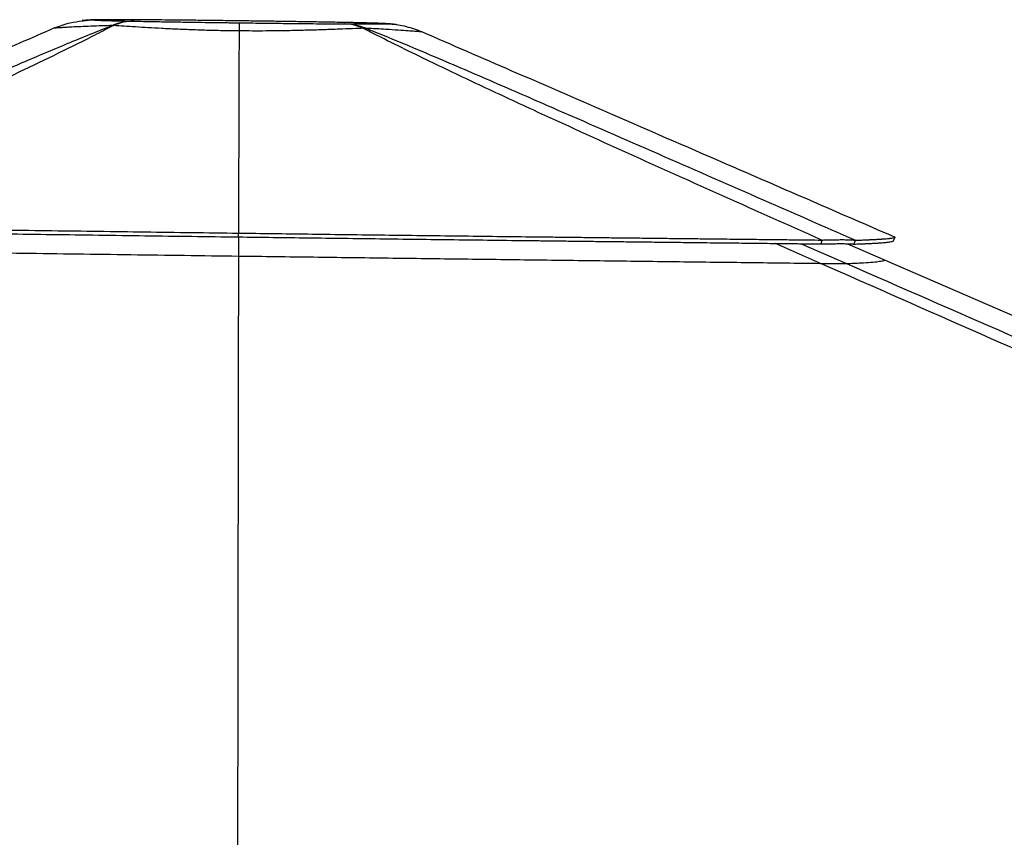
# Model space of a CAD drawing. Header units: millimetres. Extents: x 10 to 13239, y 20 to 10604.
# Tile 98 of 130: x 8625 to 9098, y 3319 to 3712. Entities that reach past the tile are written whole.
import ezdxf

# ---------------------------------------------------------------- set-up
doc = ezdxf.new("R2010")
doc.units = ezdxf.units.MM

msp = doc.modelspace()

# ---------------------------------------------------------------- linework, layer by layer
at = {"color": 8, "linetype": 'Continuous', "lineweight": 25}
for p, q in [((8680.11, 3711.63), (8679.82, 3711.63)), ((8679.99, 3711.63), (8680.27, 3711.63)), ((8731.63, 3711.09), (8730.5, 3711.1)), ((8781.62, 3710.31), (8781.28, 3710.32)), ((8730.27, 3607.36), (8730.26, 3598.19)), ((9009.61, 3594.68), (8988.06, 3604.25)), ((9000.39, 3604.11), (9022.1, 3594.6))]:
    msp.add_line(p, q, dxfattribs=at)
at = {"color": 7, "linetype": 'Continuous', "lineweight": 25}
for p, q in [((8680.11, 3710.94), (8680.05, 3710.94)), ((8680.11, 3711.63), (8680.27, 3711.63)), ((8731.65, 3711.09), (8730.5, 3711.1)), ((8781.1, 3710.32), (8781.28, 3710.32)), ((8781.1, 3710.32), (8781.36, 3710.32)), ((8642.03, 3707.67), (8642.02, 3707.67)), ((8669.66, 3708.83), (8670.28, 3708.83)), ((8730.57, 3706.27), (8730.57, 3706.27)), ((8818.37, 3705.84), (8818.37, 3705.84)), ((8730.28, 3609.2), (8730.27, 3609.2)), ((8730.28, 3607.36), (8730.27, 3609.2)), ((8730.28, 3607.36), (8730.29, 3609.2)), ((8730.29, 3609.2), (8730.28, 3609.2)), ((8730.28, 3607.36), (8730.28, 3609.2)), ((8730.28, 3607.36), (8730.28, 3607.36)), ((9010.12, 3604), (9010.22, 3605.86)), ((9022.55, 3604.11), (9040.64, 3596.25))]:
    msp.add_line(p, q, dxfattribs=at)
at = {"color": 7, "linetype": 'Continuous', "lineweight": 25, "flags": 128}
for points in [[(9044.63, 3605.43), (9045.03, 3606.34), (9045.42, 3607.26)], [(9025.7, 3603.91), (9026.06, 3604.85), (9026.42, 3605.78)], [(9040.64, 3596.25), (9128.21, 3558.23), (9478.67, 3406.07), (9485.07, 3403.29)]]:
    msp.add_lwpolyline(points, dxfattribs=at)
at = {"color": 8, "linetype": 'Continuous', "lineweight": 25, "flags": 128}
msp.add_lwpolyline([(8730.26, 3598.19), (8730.16, 3540.93), (8729.93, 3397.79), (8729.63, 3218.88), (8729.47, 3119.42)], dxfattribs=at)
at = {"color": 7, "linetype": 'Continuous', "lineweight": 25}
for centre, radius, start, end in [((8679.97, 3684.69), 26.25, 89.8124, 113.1185), ((8680.08, 3687.18), 23.76, 89.9119, 114.3622), ((8780.62, 3687.47), 22.17, 64.7663, 88.5762), ((8780.7, 3681.82), 27.82, 67.456, 88.7865)]:
    msp.add_arc(centre, radius, start, end, dxfattribs=at)
for points, knots in [([(8642.03, 3707.67), (8644.46, 3708.63), (8648.73, 3710.29), (8653.26, 3710.84), (8655.2, 3711.07)], [0, 0, 0, 0, 0.571568, 1, 1, 1, 1]), ([(8679.82, 3711.63), (8679.51, 3711.63), (8678.03, 3711.64), (8675.65, 3711.65), (8672.79, 3711.66), (8670.29, 3711.66), (8668.13, 3711.66), (8666.1, 3711.65), (8664.21, 3711.64), (8662.39, 3711.62), (8660.84, 3711.59), (8659.41, 3711.54), (8658.17, 3711.48), (8657, 3711.4), (8656.02, 3711.32), (8655.35, 3711.23), (8655.18, 3711.21)], [0, 0, 0, 0, 0.025357, 0.121457, 0.207795, 0.288098, 0.373596, 0.455034, 0.549066, 0.647993, 0.758403, 0.843584, 0.896071, 0.942965, 0.986011, 1, 1, 1, 1]), ([(8680.11, 3711.63), (8678.86, 3711.63), (8676.37, 3711.64), (8672.6, 3711.65), (8668.92, 3711.65), (8665.81, 3711.64), (8663.59, 3711.62), (8662.14, 3711.59), (8661.47, 3711.55), (8661.32, 3711.53), (8661.28, 3711.53)], [0, 0, 0, 0, 0.107683, 0.215369, 0.373486, 0.531624, 0.669517, 0.807696, 0.945626, 1, 1, 1, 1]), ([(8661.28, 3711.53), (8661.3, 3711.51), (8661.35, 3711.49), (8661.99, 3711.44), (8663.49, 3711.36), (8666.14, 3711.27), (8669.29, 3711.18), (8672.62, 3711.1), (8676.22, 3711.02), (8678.87, 3710.97), (8680.05, 3710.94)], [0, 0, 0, 0, 0.095811, 0.191619, 0.365049, 0.53844, 0.659671, 0.781167, 0.902371, 1, 1, 1, 1]), ([(8688.73, 3711.56), (8688.47, 3711.56), (8686.81, 3711.58), (8683.93, 3711.6), (8681.32, 3711.62), (8680.04, 3711.63), (8679.99, 3711.63)], [0, 0, 0, 0, 0.083777, 0.533919, 0.983123, 1, 1, 1, 1]), ([(8680.11, 3710.94), (8681.59, 3710.91), (8684.56, 3710.86), (8690.27, 3710.75), (8697.27, 3710.64), (8705.06, 3710.51), (8712.52, 3710.4), (8719.49, 3710.31), (8725.5, 3710.22), (8729.16, 3710.18), (8730.47, 3710.16)], [0, 0, 0, 0, 0.109008, 0.218021, 0.381635, 0.545278, 0.67302, 0.801074, 0.928853, 1, 1, 1, 1]), ([(8730.5, 3711.1), (8727.07, 3711.15), (8720.45, 3711.23), (8710.83, 3711.34), (8702.44, 3711.43), (8695.06, 3711.5), (8690.87, 3711.54), (8688.77, 3711.56)], [0, 0, 0, 0, 0.233693, 0.450532, 0.667331, 0.833478, 1, 1, 1, 1]), ([(8730.47, 3710.16), (8730.47, 3710.16), (8730.47, 3710.15), (8730.51, 3709.99), (8730.55, 3709.08), (8730.56, 3707.21), (8730.57, 3706.27)], [0, 0, 0, 0, 0.015006, 0.16316, 0.575601, 1, 1, 1, 1]), ([(8730.47, 3710.16), (8732.26, 3710.14), (8735.85, 3710.09), (8742.61, 3710.01), (8750.68, 3709.91), (8759.02, 3709.82), (8766.2, 3709.75), (8772.28, 3709.7), (8777.26, 3709.66), (8780.09, 3709.64), (8781.17, 3709.63)], [0, 0, 0, 0, 0.0973941, 0.194785, 0.3685361, 0.5422513, 0.6689971, 0.7960366, 0.9227539, 1, 1, 1, 1]), ([(8730.5, 3711.1), (8730.5, 3711.1), (8730.5, 3711.1), (8730.5, 3711.1), (8730.5, 3711.1)], [0, 0, 0, 0, 0.518561, 1, 1, 1, 1]), ([(8781.1, 3710.32), (8779.57, 3710.35), (8776.52, 3710.4), (8770.79, 3710.5), (8763.89, 3710.62), (8756.08, 3710.74), (8748.39, 3710.86), (8740.91, 3710.96), (8735.29, 3711.04), (8732.19, 3711.08), (8731.63, 3711.09)], [0, 0, 0, 0, 0.10887, 0.217742, 0.380853, 0.543983, 0.685353, 0.827009, 0.968414, 1, 1, 1, 1]), ([(8800.25, 3709.73), (8800, 3709.75), (8799.53, 3709.8), (8797.47, 3709.9), (8794.82, 3709.99), (8791.82, 3710.07), (8788.8, 3710.15), (8785.33, 3710.23), (8782.63, 3710.29), (8781.28, 3710.32)], [0, 0, 0, 0, 0.183449, 0.35796, 0.534646, 0.649477, 0.764305, 0.882155, 1, 1, 1, 1]), ([(8781.72, 3710.31), (8781.67, 3710.31), (8781.55, 3710.31), (8781.42, 3710.32), (8781.36, 3710.32)], [0, 0, 0, 0, 0.465909, 1, 1, 1, 1]), ([(8806.29, 3709.25), (8806.04, 3709.28), (8805.21, 3709.41), (8803.95, 3709.54), (8802.63, 3709.66), (8801.38, 3709.74), (8800.07, 3709.81), (8798.63, 3709.87), (8796.87, 3709.93), (8794.95, 3709.99), (8792.9, 3710.05), (8790.61, 3710.11), (8787.98, 3710.17), (8784.98, 3710.24), (8782.77, 3710.29), (8781.62, 3710.31)], [0, 0, 0, 0, 0.0241415, 0.0814373, 0.138573, 0.1984945, 0.2743995, 0.3678206, 0.4664455, 0.5588928, 0.6397768, 0.7243204, 0.8109834, 0.9021496, 1, 1, 1, 1]), ([(8642.02, 3707.67), (8630.82, 3702.83), (8590.88, 3685.57), (8519.52, 3654.73), (8459.36, 3628.73), (8427.93, 3615.14)], [0, 0, 0, 0, 0.1569893, 0.5596025, 1, 1, 1, 1]), ([(8448.71, 3613.27), (8464.27, 3620.11), (8495.39, 3633.77), (8542.29, 3654.38), (8580.73, 3671.2), (8610.59, 3684.21), (8631.76, 3693.33), (8649.8, 3700.93), (8662.56, 3706.09), (8668.01, 3708.2), (8669.66, 3708.83)], [0, 0, 0, 0, 0.21635, 0.4327, 0.64904, 0.743329, 0.837613, 0.932286, 0.979483, 1, 1, 1, 1]), ([(8670.28, 3708.83), (8669.03, 3708.18), (8664.9, 3706.06), (8654.66, 3700.87), (8639.17, 3693.25), (8620.09, 3684.12), (8592.3, 3671.09), (8555.63, 3654.23), (8509.93, 3633.57), (8479.28, 3619.87), (8463.96, 3613.02)], [0, 0, 0, 0, 0.020459, 0.067547, 0.162034, 0.256154, 0.350276, 0.566844, 0.783422, 1, 1, 1, 1]), ([(8669.66, 3708.83), (8668.05, 3708.79), (8664.41, 3708.69), (8659.32, 3708.51), (8654.47, 3708.3), (8650.38, 3708.1), (8647.1, 3707.91), (8644.6, 3707.76), (8643, 3707.67), (8642.11, 3707.63), (8642.06, 3707.66), (8642.03, 3707.67)], [0, 0, 0, 0, 0.09585, 0.216532, 0.337506, 0.458154, 0.573871, 0.689888, 0.805586, 0.902797, 1, 1, 1, 1]), ([(8730.57, 3706.27), (8729.03, 3706.28), (8724.56, 3706.32), (8717.16, 3706.47), (8708.53, 3706.74), (8700.58, 3707.07), (8693.38, 3707.43), (8686.91, 3707.78), (8680.86, 3708.15), (8675.25, 3708.5), (8671.94, 3708.72), (8670.28, 3708.83)], [0, 0, 0, 0, 0.067537, 0.196002, 0.324944, 0.45344, 0.563228, 0.67329, 0.783102, 0.891549, 1, 1, 1, 1]), ([(8730.57, 3706.27), (8730.55, 3701.8), (8730.52, 3697.13), (8730.5, 3692.45), (8730.5, 3692.24)], [0, 0, 0, 0, 0.955021, 1, 1, 1, 1]), ([(8790.07, 3707.52), (8788.9, 3707.47), (8785.79, 3707.35), (8780.22, 3707.13), (8773.3, 3706.88), (8766.07, 3706.65), (8758.67, 3706.45), (8751.18, 3706.3), (8743.94, 3706.22), (8737.05, 3706.21), (8732.73, 3706.25), (8730.57, 3706.27)], [0, 0, 0, 0, 0.076239, 0.20309, 0.330261, 0.457078, 0.573918, 0.691046, 0.807867, 0.903935, 1, 1, 1, 1]), ([(8781.29, 3709.63), (8781.28, 3709.63), (8781.24, 3709.63), (8781.2, 3709.63), (8781.17, 3709.63)], [0, 0, 0, 0, 0.304881, 1, 1, 1, 1]), ([(8781.29, 3709.63), (8782.56, 3709.62), (8785.11, 3709.61), (8788.95, 3709.6), (8792.69, 3709.6), (8795.66, 3709.61), (8797.7, 3709.63), (8799.03, 3709.66), (8799.93, 3709.69), (8800.14, 3709.71), (8800.25, 3709.73)], [0, 0, 0, 0, 0.1087, 0.218099, 0.376488, 0.536912, 0.651363, 0.765818, 0.882908, 1, 1, 1, 1]), ([(9010.22, 3605.86), (8994.71, 3612.77), (8963.7, 3626.57), (8917.41, 3647.38), (8878.12, 3665.3), (8845.74, 3680.33), (8824.14, 3690.6), (8806.78, 3699.09), (8796.71, 3704.13), (8791.27, 3706.91), (8790.07, 3707.52)], [0, 0, 0, 0, 0.2057, 0.411399, 0.617093, 0.734471, 0.851843, 0.916761, 0.98167, 1, 1, 1, 1]), ([(8790.07, 3707.52), (8790.37, 3707.52), (8790.81, 3707.53), (8791.24, 3707.51), (8791.37, 3707.51)], [0, 0, 0, 0, 0.695332, 1, 1, 1, 1]), ([(8791.37, 3707.51), (8792.93, 3706.9), (8800.02, 3704.1), (8812.32, 3699.04), (8832.34, 3690.55), (8856.13, 3680.28), (8890.57, 3665.25), (8931.58, 3647.32), (8979.1, 3626.5), (9010.65, 3612.69), (9026.42, 3605.78)], [0, 0, 0, 0, 0.01831, 0.083172, 0.148041, 0.265357, 0.38268, 0.588449, 0.794224, 1, 1, 1, 1]), ([(8818.37, 3705.84), (8818.33, 3705.84), (8818.19, 3705.82), (8817.28, 3705.86), (8815.08, 3706.02), (8811.71, 3706.27), (8807.07, 3706.61), (8801.76, 3706.95), (8796.46, 3707.26), (8793.07, 3707.43), (8791.37, 3707.51)], [0, 0, 0, 0, 0.046374, 0.18716, 0.328438, 0.469255, 0.62758, 0.785927, 0.892962, 1, 1, 1, 1]), ([(8800.25, 3709.73), (8800.3, 3709.73), (8801.23, 3709.71), (8804.76, 3709.55), (8810.9, 3708.66), (8815.85, 3706.79), (8818.37, 3705.84)], [0, 0, 0, 0, 0.0089873, 0.1495779, 0.5687143, 1, 1, 1, 1]), ([(8818.37, 3705.84), (8832.71, 3699.62), (8870.55, 3683.19), (8946.23, 3650.33), (9007.58, 3623.69), (9045.42, 3607.26)], [0, 0, 0, 0, 0.1894251, 0.4999898, 1, 1, 1, 1]), ([(8730.5, 3692.24), (8730.5, 3692.03), (8730.44, 3678.55), (8730.37, 3650.87), (8730.31, 3623.4), (8730.29, 3609.2)], [0, 0, 0, 0, 0.007726, 0.486945, 1, 1, 1, 1]), ([(8463.96, 3613.02), (8469.95, 3612.93), (8482.04, 3612.74), (8500.37, 3612.46), (8519.01, 3612.18), (8537.97, 3611.89), (8557.24, 3611.61), (8576.8, 3611.32), (8604.64, 3610.92), (8640.84, 3610.4), (8685.43, 3609.79), (8715.3, 3609.39), (8730.27, 3609.2)], [0, 0, 0, 0, 0.068186, 0.137514, 0.207951, 0.279464, 0.35201, 0.425542, 0.500005, 0.665534, 0.832422, 1, 1, 1, 1]), ([(8464.06, 3611.15), (8470.05, 3611.06), (8482.14, 3610.88), (8500.46, 3610.6), (8519.1, 3610.32), (8538.06, 3610.04), (8557.31, 3609.76), (8576.86, 3609.47), (8604.69, 3609.07), (8640.89, 3608.57), (8685.45, 3607.95), (8715.31, 3607.56), (8730.28, 3607.36)], [0, 0, 0, 0, 0.06819, 0.137519, 0.207956, 0.279468, 0.352013, 0.425544, 0.500005, 0.66553, 0.832417, 1, 1, 1, 1]), ([(8730.28, 3607.36), (8741.37, 3607.22), (8763.96, 3606.93), (8798.44, 3606.5), (8834.08, 3606.06), (8859.28, 3605.75), (8873.68, 3605.58), (8876.99, 3605.54), (8880.41, 3605.5), (8883.94, 3605.46), (8887.58, 3605.41), (8893.15, 3605.35), (8900.81, 3605.26), (8909.7, 3605.15), (8918.09, 3605.06), (8925.86, 3604.97), (8934.03, 3604.87), (8942.72, 3604.77), (8952.99, 3604.65), (8964.23, 3604.52), (8975.81, 3604.39), (8986.13, 3604.27), (8995.22, 3604.17), (9003.08, 3604.08), (9007.91, 3604.02), (9010.12, 3604)], [0, 0, 0, 0, 0.118609, 0.241639, 0.368879, 0.500047, 0.511477, 0.523278, 0.535487, 0.548101, 0.561119, 0.574542, 0.607777, 0.643239, 0.669926, 0.697734, 0.726657, 0.757592, 0.791013, 0.83697, 0.878436, 0.915442, 0.948019, 0.976196, 1, 1, 1, 1]), ([(8730.29, 3609.2), (8741.38, 3609.06), (8763.98, 3608.76), (8798.47, 3608.33), (8834.12, 3607.89), (8859.33, 3607.59), (8873.75, 3607.42), (8877.06, 3607.38), (8880.47, 3607.34), (8884.01, 3607.3), (8887.65, 3607.26), (8893.22, 3607.19), (8900.88, 3607.11), (8909.78, 3607), (8918.16, 3606.91), (8925.94, 3606.82), (8934.11, 3606.72), (8942.8, 3606.62), (8953.07, 3606.51), (8964.32, 3606.38), (8975.9, 3606.25), (8986.23, 3606.13), (8995.32, 3606.03), (9003.18, 3605.94), (9008.01, 3605.89), (9010.22, 3605.86)], [0, 0, 0, 0, 0.118611, 0.241644, 0.368889, 0.500059, 0.511496, 0.523297, 0.535505, 0.548119, 0.561137, 0.57456, 0.607793, 0.643255, 0.669941, 0.697748, 0.72667, 0.757601, 0.791022, 0.836979, 0.878443, 0.915448, 0.948023, 0.976198, 1, 1, 1, 1]), ([(9010.22, 3605.86), (9010.88, 3605.88), (9012.18, 3605.92), (9014.04, 3605.97), (9016.16, 3606.02), (9018.48, 3606.05), (9020.58, 3606.06), (9022.18, 3606.04), (9023.4, 3606.01), (9024.57, 3605.96), (9025.65, 3605.89), (9026.16, 3605.81), (9026.42, 3605.78)], [0, 0, 0, 0, 0.084537, 0.165977, 0.244743, 0.373613, 0.49928, 0.583522, 0.668646, 0.755459, 0.874543, 1, 1, 1, 1]), ([(9026.42, 3605.78), (9026.95, 3605.8), (9027.96, 3605.83), (9029.34, 3605.88), (9030.54, 3605.93), (9031.56, 3605.97), (9032.35, 3606), (9032.94, 3606.03), (9033.36, 3606.05), (9033.72, 3606.06), (9034.08, 3606.08), (9034.53, 3606.1), (9035.13, 3606.13), (9035.83, 3606.17), (9036.55, 3606.2), (9037.23, 3606.24), (9037.86, 3606.28), (9038.46, 3606.32), (9039.02, 3606.36), (9039.54, 3606.39), (9040.72, 3606.48), (9042.32, 3606.62), (9043.93, 3606.82), (9045, 3607.04), (9045.28, 3607.19), (9045.42, 3607.26)], [0, 0, 0, 0, 0.046523, 0.088784, 0.126732, 0.160318, 0.189495, 0.206197, 0.220986, 0.233857, 0.244803, 0.260428, 0.282849, 0.312311, 0.34112, 0.369271, 0.396755, 0.423568, 0.449705, 0.475161, 0.499962, 0.628957, 0.755462, 0.879215, 1, 1, 1, 1]), ([(8464.59, 3601.83), (8474.25, 3601.69), (8493.58, 3601.42), (8521.61, 3601.03), (8548.65, 3600.65), (8574.68, 3600.29), (8600.77, 3599.93), (8626.78, 3599.58), (8652.7, 3599.23), (8687.14, 3598.76), (8713.01, 3598.42), (8730.26, 3598.19)], [0, 0, 0, 0, 0.110105, 0.220236, 0.318344, 0.416452, 0.514645, 0.612838, 0.709594, 0.806351, 1, 1, 1, 1]), ([(9010.12, 3604), (9010.76, 3604.02), (9012.02, 3604.05), (9013.83, 3604.08), (9015.9, 3604.12), (9018.14, 3604.14), (9020.17, 3604.14), (9021.71, 3604.13), (9022.87, 3604.1), (9023.98, 3604.06), (9025, 3604), (9025.46, 3603.94), (9025.7, 3603.91)], [0, 0, 0, 0, 0.0849738, 0.1666502, 0.2454761, 0.3741311, 0.4993536, 0.5832795, 0.668146, 0.7548267, 0.8740171, 1, 1, 1, 1]), ([(9025.7, 3603.91), (9026.23, 3603.93), (9027.23, 3603.97), (9028.61, 3604.02), (9029.8, 3604.07), (9030.82, 3604.11), (9031.61, 3604.15), (9032.19, 3604.17), (9032.61, 3604.19), (9032.97, 3604.21), (9033.33, 3604.23), (9033.78, 3604.25), (9034.38, 3604.28), (9035.07, 3604.32), (9035.79, 3604.36), (9036.46, 3604.4), (9037.1, 3604.43), (9037.69, 3604.47), (9038.25, 3604.51), (9038.77, 3604.55), (9039.94, 3604.64), (9041.54, 3604.78), (9043.13, 3604.99), (9044.2, 3605.2), (9044.49, 3605.35), (9044.63, 3605.43)], [0, 0, 0, 0, 0.046526, 0.088789, 0.12674, 0.160328, 0.189508, 0.206211, 0.221002, 0.233874, 0.244822, 0.260437, 0.282858, 0.31232, 0.34113, 0.369281, 0.396766, 0.423579, 0.449717, 0.475173, 0.49997, 0.628962, 0.755465, 0.879216, 1, 1, 1, 1]), ([(8730.26, 3598.19), (8742.24, 3598.04), (8766.22, 3597.73), (8802.19, 3597.26), (8838.15, 3596.81), (8873.44, 3596.36), (8908.03, 3595.93), (8941.92, 3595.51), (8975.79, 3595.09), (8998.34, 3594.81), (9009.61, 3594.68)], [0, 0, 0, 0, 0.128459, 0.256919, 0.385516, 0.514113, 0.63554, 0.756967, 0.878483, 1, 1, 1, 1]), ([(9459.17, 3397.16), (9360.69, 3440.24), (9210.56, 3505.93), (9061.05, 3571.96), (9009.61, 3594.68)], [0, 0, 0, 0, 0.6559817, 1, 1, 1, 1]), ([(9009.61, 3594.68), (9010.4, 3594.67), (9011.97, 3594.65), (9014.25, 3594.62), (9016.4, 3594.6), (9018.23, 3594.59), (9019.65, 3594.58), (9020.8, 3594.58), (9021.67, 3594.59), (9021.96, 3594.59), (9022.1, 3594.6)], [0, 0, 0, 0, 0.124137, 0.248108, 0.373805, 0.499314, 0.607775, 0.716322, 0.858006, 1, 1, 1, 1]), ([(9022.1, 3594.6), (9023.33, 3594.65), (9025.78, 3594.76), (9029.83, 3594.97), (9033.97, 3595.24), (9037.5, 3595.56), (9039.85, 3595.9), (9040.38, 3596.13), (9040.64, 3596.25)], [0, 0, 0, 0, 0.111922, 0.223857, 0.419245, 0.614729, 0.807315, 1, 1, 1, 1])]:
    msp.add_open_spline(points, degree=3, knots=knots, dxfattribs=at)
at = {"color": 8, "linetype": 'Continuous', "lineweight": 25}
for points, knots in [([(8655.2, 3711.07), (8655.92, 3711.2), (8657.84, 3711.55), (8659.88, 3711.54), (8661.19, 3711.53), (8661.28, 3711.53)], [0, 0, 0, 0, 0.357178, 0.954743, 1, 1, 1, 1]), ([(8688.77, 3711.56), (8686.75, 3711.58), (8683.81, 3711.6), (8681.11, 3711.62), (8680.27, 3711.63)], [0, 0, 0, 0, 0.68894, 1, 1, 1, 1]), ([(9022.1, 3594.6), (9073.96, 3571.9), (9224.63, 3505.96), (9374.84, 3440.36), (9473.36, 3397.34)], [0, 0, 0, 0, 0.344188, 1, 1, 1, 1])]:
    msp.add_open_spline(points, degree=3, knots=knots, dxfattribs=at)

doc.saveas('drawing.dxf')
